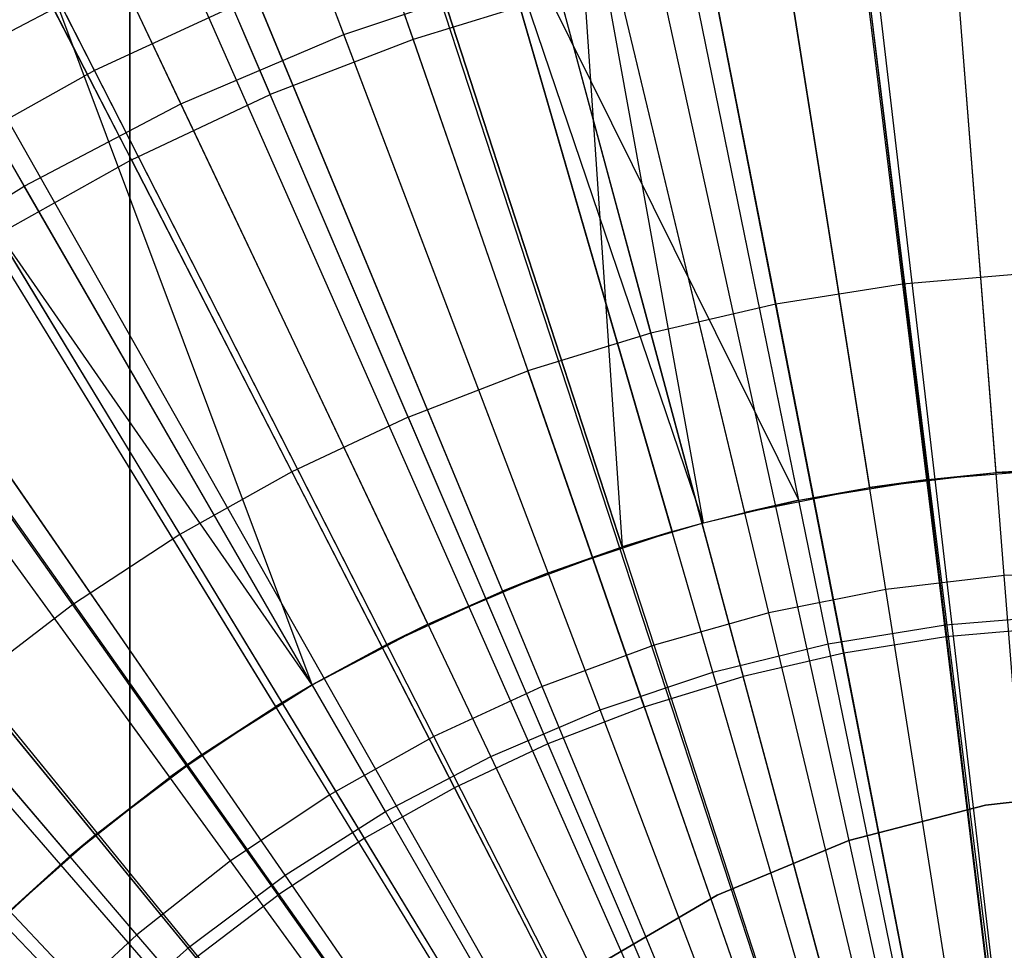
# Model space of a CAD drawing. Extents: x 0.02 to 4.75, y -2.35 to 2.37.
# Tile 84 of 131: x 2.12 to 2.36, y 0.29 to 0.51. Entities that reach past the tile are written whole.
import ezdxf

# ---------------------------------------------------------------- set-up
doc = ezdxf.new("R2010")
doc.units = 0
doc.header["$MEASUREMENT"] = 0
doc.layers.get('0').update_dxf_attribs({"color": 13, "linetype": 'CONTINUOUS'})

# ---------------------------------------------------------------- blocks, each defined once
blk = doc.blocks.new('CTLS_SNOW_BALL_ZWIS_PM_STL')
at = {"color": 0}
for p, q in [((2.36508, 0.18736, 5.27739), (2.27833, 0.88872, 5.06085)), ((2.36508, 0.18736, 5.27739), (2.27833, 0.88872, 5.06085)), ((2.36508, 0.18736, 5.27739), (2.28301, 0.88928, 5.06085)), ((2.36508, 0.18736, 5.27739), (2.28301, 0.88928, 5.06085)), ((2.35164, 0.18527, 5.27739), (2.21658, 0.87894, 5.06085)), ((2.35164, 0.18527, 5.27739), (2.21658, 0.87894, 5.06085)), ((2.34747, 0.18441, 5.27739), (2.19592, 0.87466, 5.06085)), ((2.34747, 0.18441, 5.27739), (2.19592, 0.87466, 5.06085)), ((2.15566, 0.86483, 5.06085), (2.33932, 0.18242, 5.27739)), ((2.15566, 0.86483, 5.06085), (2.33932, 0.18242, 5.27739)), ((2.11072, 0.85145, 5.06085), (2.33024, 0.17971, 5.27739)), ((2.11072, 0.85145, 5.06085), (2.33024, 0.17971, 5.27739)), ((2.0959, 0.84646, 5.06085), (2.32724, 0.17871, 5.27739)), ((2.0959, 0.84646, 5.06085), (2.32724, 0.17871, 5.27739)), ((2.03758, 0.82392, 5.06085), (2.31545, 0.17415, 5.27739)), ((2.03758, 0.82392, 5.06085), (2.31545, 0.17415, 5.27739)), ((2.02825, 0.81987, 5.06085), (2.31356, 0.17333, 5.27739)), ((2.02825, 0.81987, 5.06085), (2.31356, 0.17333, 5.27739)), ((1.98099, 0.79732, 5.06085), (2.304, 0.16877, 5.27739)), ((1.98099, 0.79732, 5.06085), (2.304, 0.16877, 5.27739)), ((1.94933, 0.78023, 5.06085), (2.2976, 0.16531, 5.27739)), ((1.94933, 0.78023, 5.06085), (2.2976, 0.16531, 5.27739)), ((1.92643, 0.7668, 5.06085), (2.29297, 0.1626, 5.27739)), ((1.92643, 0.7668, 5.06085), (2.29297, 0.1626, 5.27739)), ((1.87476, 0.73294, 5.06085), (2.28252, 0.15575, 5.27739)), ((1.87476, 0.73294, 5.06085), (2.28252, 0.15575, 5.27739)), ((1.82442, 0.69461, 5.06085), (2.27234, 0.148, 5.27739)), ((1.82442, 0.69461, 5.06085), (2.27234, 0.148, 5.27739)), ((1.80526, 0.67845, 5.06085), (2.26847, 0.14473, 5.27739)), ((1.80526, 0.67845, 5.06085), (2.26847, 0.14473, 5.27739)), ((2.19685, 0.50786, 0.61962), (2.1361, 0.66806, 0.67632)), ((2.19685, 0.50786, 0.61962), (2.1361, 0.66806, 0.67632)), ((2.13637, 0.49913, 0.55679), (2.05558, 0.65769, 0.6068)), ((2.13637, 0.49913, 0.55679), (2.05558, 0.65769, 0.6068)), ((1.77749, 0.6533, 5.06085), (2.26285, 0.13964, 5.27739)), ((1.77749, 0.6533, 5.06085), (2.26285, 0.13964, 5.27739)), ((2.15736, 0.49103, 0.61962), (2.08391, 0.64583, 0.67632)), ((2.15736, 0.49103, 0.61962), (2.08391, 0.64583, 0.67632)), ((2.11935, 0.47108, 0.61962), (2.03368, 0.61946, 0.67632)), ((2.11935, 0.47108, 0.61962), (2.03368, 0.61946, 0.67632)), ((2.14498, -2.07372, 49.64923), (2.14498, 0.58802, 49.64923)), ((2.14498, 0.58802, 48.6256), (2.14498, -2.07372, 48.6256)), ((2.14498, 0.58802, 48.6256), (2.14498, -2.07372, 48.6256)), ((2.14498, -2.07372, 49.64923), (2.14498, 0.58802, 49.64923)), ((2.18612, 0.58606, 5.17212), (2.21363, 0.50664, 5.19891)), ((2.18612, 0.58606, 5.17212), (2.21363, 0.50664, 5.19891)), ((2.35502, 0.40158, 5.18339), (2.34082, 0.58195, 5.14551)), ((2.35502, 0.40158, 5.18339), (2.34082, 0.58195, 5.14551)), ((2.32435, 0.39795, 5.18339), (2.29604, 0.57665, 5.14551)), ((2.32435, 0.39795, 5.18339), (2.29604, 0.57665, 5.14551)), ((2.33847, 0.39993, 5.11908), (2.31743, 0.57318, 5.07313)), ((2.33847, 0.39993, 5.11908), (2.31743, 0.57318, 5.07313)), ((2.14594, 0.57053, 5.17212), (2.17899, 0.49325, 5.19891)), ((2.14594, 0.57053, 5.17212), (2.17899, 0.49325, 5.19891)), ((2.29405, 0.39193, 5.18339), (2.25182, 0.56785, 5.14551)), ((2.29405, 0.39193, 5.18339), (2.25182, 0.56785, 5.14551)), ((2.28407, 0.38939, 5.18339), (2.25182, 0.56785, 5.14551)), ((2.28407, 0.38939, 5.18339), (2.25182, 0.56785, 5.14551)), ((2.25182, 0.56785, 5.14551), (2.26433, 0.38354, 5.18339)), ((2.25182, 0.56785, 5.14551), (2.26433, 0.38354, 5.18339)), ((2.3072, 0.39485, 5.11908), (2.27229, 0.56584, 5.07313)), ((2.3072, 0.39485, 5.11908), (2.27229, 0.56584, 5.07313)), ((2.35698, 0.37658, 0.52085), (2.34276, 0.55734, 0.55679)), ((2.35698, 0.37658, 0.52085), (2.34276, 0.55734, 0.55679)), ((2.20842, 0.55561, 5.14551), (2.26433, 0.38354, 5.18339)), ((2.20842, 0.55561, 5.14551), (2.26433, 0.38354, 5.18339)), ((2.3072, 0.39485, 5.11908), (2.22789, 0.5549, 5.07313)), ((2.28407, 0.38939, 5.11908), (2.22789, 0.5549, 5.07313)), ((2.22789, 0.5549, 5.07313), (2.27644, 0.38727, 5.11908)), ((2.3072, 0.39485, 5.11908), (2.22789, 0.5549, 5.07313)), ((2.28407, 0.38939, 5.11908), (2.22789, 0.5549, 5.07313)), ((2.22789, 0.5549, 5.07313), (2.27644, 0.38727, 5.11908)), ((2.14537, 0.47745, 5.19891), (2.10696, 0.55221, 5.17212)), ((2.14537, 0.47745, 5.19891), (2.10696, 0.55221, 5.17212)), ((2.32827, 0.37318, 0.52085), (2.2999, 0.55227, 0.55679)), ((2.32827, 0.37318, 0.52085), (2.2999, 0.55227, 0.55679)), ((2.29991, 0.36754, 0.52085), (2.25758, 0.54385, 0.55679)), ((2.29991, 0.36754, 0.52085), (2.25758, 0.54385, 0.55679)), ((2.16611, 0.54, 5.14551), (2.23535, 0.37285, 5.18339)), ((2.16611, 0.54, 5.14551), (2.23535, 0.37285, 5.18339)), ((2.24639, 0.37723, 5.11908), (2.18451, 0.54041, 5.07313)), ((2.24639, 0.37723, 5.11908), (2.18451, 0.54041, 5.07313)), ((2.34275, 0.36467, 0.5764), (2.32163, 0.53861, 0.61962)), ((2.34275, 0.36467, 0.5764), (2.32163, 0.53861, 0.61962)), ((2.27208, 0.35969, 0.52085), (2.21605, 0.53214, 0.55679)), ((2.27208, 0.35969, 0.52085), (2.21605, 0.53214, 0.55679)), ((2.3143, 0.36005, 0.5764), (2.27925, 0.53173, 0.61962)), ((2.3143, 0.36005, 0.5764), (2.27925, 0.53173, 0.61962)), ((2.32199, 0.53174, 5.19891), (2.33233, 0.44727, 5.22283)), ((2.32199, 0.53174, 5.19891), (2.33233, 0.44727, 5.22283)), ((2.28531, 0.52593, 5.19891), (2.30158, 0.4424, 5.22283)), ((2.28531, 0.52593, 5.19891), (2.30158, 0.4424, 5.22283)), ((2.10194, 0.50124, 5.07313), (2.14244, 0.52249, 5.07313)), ((2.10194, 0.50124, 5.07313), (2.14244, 0.52249, 5.07313)), ((2.1892, 0.3501, 5.18339), (2.12516, 0.52112, 5.14551)), ((2.12516, 0.52112, 5.14551), (2.2073, 0.35992, 5.18339)), ((2.12516, 0.52112, 5.14551), (2.2073, 0.35992, 5.18339)), ((2.1892, 0.3501, 5.18339), (2.12516, 0.52112, 5.14551)), ((2.21725, 0.36482, 5.11908), (2.14244, 0.52249, 5.07313)), ((2.21725, 0.36482, 5.11908), (2.14244, 0.52249, 5.07313)), ((2.19685, 0.50786, 0.61962), (2.23757, 0.52145, 0.61962)), ((2.19685, 0.50786, 0.61962), (2.23757, 0.52145, 0.61962)), ((2.28632, 0.35316, 0.5764), (2.23757, 0.52145, 0.61962)), ((2.28632, 0.35316, 0.5764), (2.23757, 0.52145, 0.61962)), ((2.17556, 0.5172, 0.55679), (2.13637, 0.49913, 0.55679)), ((2.17556, 0.5172, 0.55679), (2.13637, 0.49913, 0.55679)), ((2.24495, 0.34968, 0.52085), (2.17556, 0.5172, 0.55679)), ((2.24495, 0.34968, 0.52085), (2.17556, 0.5172, 0.55679)), ((2.24913, 0.51755, 5.19891), (2.21363, 0.50664, 5.19891)), ((2.24913, 0.51755, 5.19891), (2.21363, 0.50664, 5.19891)), ((2.24913, 0.51755, 5.19891), (2.27125, 0.43538, 5.22283)), ((2.24913, 0.51755, 5.19891), (2.27125, 0.43538, 5.22283)), ((2.15736, 0.49103, 0.61962), (2.19685, 0.50786, 0.61962)), ((2.15736, 0.49103, 0.61962), (2.19685, 0.50786, 0.61962)), ((2.21363, 0.50664, 5.19891), (2.17899, 0.49325, 5.19891)), ((2.21363, 0.50664, 5.19891), (2.17899, 0.49325, 5.19891)), ((2.25899, 0.34403, 0.5764), (2.19685, 0.50786, 0.61962)), ((2.25899, 0.34403, 0.5764), (2.19685, 0.50786, 0.61962)), ((2.21363, 0.50664, 5.19891), (2.24149, 0.42623, 5.22283)), ((2.21363, 0.50664, 5.19891), (2.24149, 0.42623, 5.22283)), ((2.18035, 0.34483, 5.18339), (2.08582, 0.49909, 5.14551)), ((2.1892, 0.3501, 5.18339), (2.08582, 0.49909, 5.14551)), ((2.18035, 0.34483, 5.18339), (2.08582, 0.49909, 5.14551)), ((2.1892, 0.3501, 5.18339), (2.08582, 0.49909, 5.14551)), ((2.13637, 0.49913, 0.55679), (2.09872, 0.47805, 0.55679)), ((2.13637, 0.49913, 0.55679), (2.09872, 0.47805, 0.55679)), ((2.1892, 0.3501, 5.11908), (2.10194, 0.50124, 5.07313)), ((2.1892, 0.3501, 5.11908), (2.10194, 0.50124, 5.07313)), ((2.21869, 0.33758, 0.52085), (2.13637, 0.49913, 0.55679)), ((2.21869, 0.33758, 0.52085), (2.13637, 0.49913, 0.55679)), ((2.14537, 0.47745, 5.19891), (2.17899, 0.49325, 5.19891)), ((2.14537, 0.47745, 5.19891), (2.17899, 0.49325, 5.19891)), ((2.21245, 0.41501, 5.22283), (2.17899, 0.49325, 5.19891)), ((2.21245, 0.41501, 5.22283), (2.17899, 0.49325, 5.19891)), ((2.11935, 0.47108, 0.61962), (2.15736, 0.49103, 0.61962)), ((2.11935, 0.47108, 0.61962), (2.15736, 0.49103, 0.61962)), ((2.23248, 0.33273, 0.5764), (2.15736, 0.49103, 0.61962)), ((2.23248, 0.33273, 0.5764), (2.15736, 0.49103, 0.61962)), ((2.19346, 0.32345, 0.52085), (2.09872, 0.47805, 0.55679)), ((2.19346, 0.32345, 0.52085), (2.09872, 0.47805, 0.55679)), ((2.14537, 0.47745, 5.19891), (2.11296, 0.45932, 5.19891)), ((2.14537, 0.47745, 5.19891), (2.11296, 0.45932, 5.19891)), ((2.14537, 0.47745, 5.19891), (2.18427, 0.40176, 5.22283)), ((2.14537, 0.47745, 5.19891), (2.18427, 0.40176, 5.22283)), ((2.16243, 0.33317, 5.11908), (2.06329, 0.47679, 5.07313)), ((2.16243, 0.33317, 5.11908), (2.06329, 0.47679, 5.07313)), ((2.15467, 0.32767, 5.18339), (2.04833, 0.47404, 5.14551)), ((2.15467, 0.32767, 5.18339), (2.04833, 0.47404, 5.14551)), ((2.08307, 0.44814, 0.61962), (2.11935, 0.47108, 0.61962)), ((2.08307, 0.44814, 0.61962), (2.11935, 0.47108, 0.61962)), ((2.20696, 0.31934, 0.5764), (2.11935, 0.47108, 0.61962)), ((2.20696, 0.31934, 0.5764), (2.11935, 0.47108, 0.61962)), ((2.11296, 0.45932, 5.19891), (2.1571, 0.38657, 5.22283)), ((2.11296, 0.45932, 5.19891), (2.1571, 0.38657, 5.22283)), ((2.16941, 0.30738, 0.52085), (2.06284, 0.45407, 0.55679)), ((2.16941, 0.30738, 0.52085), (2.06284, 0.45407, 0.55679)), ((2.1371, 0.31414, 5.11908), (2.02673, 0.44932, 5.07313)), ((2.1371, 0.31414, 5.11908), (2.02673, 0.44932, 5.07313)), ((2.36334, 0.44996, 5.22283), (2.33233, 0.44727, 5.22283)), ((2.36334, 0.44996, 5.22283), (2.33233, 0.44727, 5.22283)), ((2.1826, 0.30394, 0.5764), (2.08307, 0.44814, 0.61962)), ((2.1826, 0.30394, 0.5764), (2.08307, 0.44814, 0.61962)), ((2.33233, 0.44727, 5.22283), (2.30158, 0.4424, 5.22283)), ((2.33233, 0.44727, 5.22283), (2.30158, 0.4424, 5.22283)), ((2.33233, 0.44727, 5.22283), (2.34279, 0.3617, 5.2439)), ((2.33233, 0.44727, 5.22283), (2.34279, 0.3617, 5.2439)), ((2.13042, 0.30855, 5.18339), (2.01292, 0.44612, 5.14551)), ((2.13042, 0.30855, 5.18339), (2.01292, 0.44612, 5.14551)), ((2.30158, 0.4424, 5.22283), (2.27125, 0.43538, 5.22283)), ((2.30158, 0.4424, 5.22283), (2.27125, 0.43538, 5.22283)), ((2.30158, 0.4424, 5.22283), (2.31805, 0.35779, 5.2439)), ((2.30158, 0.4424, 5.22283), (2.31805, 0.35779, 5.2439)), ((2.0819, 0.43895, 5.19891), (2.13107, 0.36949, 5.22283)), ((2.0819, 0.43895, 5.19891), (2.13107, 0.36949, 5.22283)), ((2.27125, 0.43538, 5.22283), (2.24149, 0.42623, 5.22283)), ((2.27125, 0.43538, 5.22283), (2.24149, 0.42623, 5.22283)), ((2.27125, 0.43538, 5.22283), (2.29365, 0.35213, 5.2439)), ((2.27125, 0.43538, 5.22283), (2.29365, 0.35213, 5.2439)), ((2.1467, 0.28948, 0.52085), (2.02895, 0.42736, 0.55679)), ((2.1467, 0.28948, 0.52085), (2.02895, 0.42736, 0.55679)), ((2.21245, 0.41501, 5.22283), (2.24149, 0.42623, 5.22283)), ((2.21245, 0.41501, 5.22283), (2.24149, 0.42623, 5.22283)), ((2.26971, 0.34478, 5.2439), (2.24149, 0.42623, 5.22283)), ((2.26971, 0.34478, 5.2439), (2.24149, 0.42623, 5.22283)), ((2.15956, 0.28663, 0.5764), (2.04875, 0.42235, 0.61962)), ((2.15956, 0.28663, 0.5764), (2.04875, 0.42235, 0.61962)), ((2.21245, 0.41501, 5.22283), (2.18427, 0.40176, 5.22283)), ((2.21245, 0.41501, 5.22283), (2.18427, 0.40176, 5.22283)), ((2.21245, 0.41501, 5.22283), (2.24634, 0.33575, 5.2439)), ((2.21245, 0.41501, 5.22283), (2.24634, 0.33575, 5.2439)), ((2.18427, 0.40176, 5.22283), (2.1571, 0.38657, 5.22283)), ((2.18427, 0.40176, 5.22283), (2.1571, 0.38657, 5.22283)), ((2.18427, 0.40176, 5.22283), (2.22367, 0.32509, 5.2439)), ((2.18427, 0.40176, 5.22283), (2.22367, 0.32509, 5.2439)), ((2.32435, 0.39795, 5.18339), (2.35502, 0.40158, 5.18339)), ((2.32435, 0.39795, 5.18339), (2.35502, 0.40158, 5.18339)), ((2.33847, 0.39993, 5.11908), (2.37004, 0.40248, 5.11908)), ((2.33847, 0.39993, 5.11908), (2.37004, 0.40248, 5.11908)), ((2.33847, 0.39993, 5.11908), (2.35502, 0.40158, 5.18339)), ((2.33847, 0.39993, 5.11908), (2.35502, 0.40158, 5.18339)), ((2.35502, 0.40158, 5.18339), (2.38588, 0.4028, 5.18339)), ((2.35502, 0.40158, 5.18339), (2.38588, 0.4028, 5.18339)), ((2.37004, 0.40248, 5.11908), (2.35502, 0.40158, 5.18339)), ((2.37004, 0.40248, 5.11908), (2.35502, 0.40158, 5.18339)), ((2.3072, 0.39485, 5.11908), (2.33847, 0.39993, 5.11908)), ((2.3072, 0.39485, 5.11908), (2.33847, 0.39993, 5.11908)), ((2.33847, 0.39993, 5.11908), (2.32435, 0.39795, 5.18339)), ((2.33847, 0.39993, 5.11908), (2.32435, 0.39795, 5.18339)), ((2.29405, 0.39193, 5.18339), (2.32435, 0.39795, 5.18339)), ((2.29405, 0.39193, 5.18339), (2.32435, 0.39795, 5.18339)), ((2.3072, 0.39485, 5.11908), (2.32435, 0.39795, 5.18339)), ((2.3072, 0.39485, 5.11908), (2.32435, 0.39795, 5.18339)), ((2.13799, 0.26752, 0.5764), (2.01662, 0.39389, 0.61962)), ((2.13799, 0.26752, 0.5764), (2.01662, 0.39389, 0.61962)), ((2.28407, 0.38939, 5.11908), (2.3072, 0.39485, 5.11908)), ((2.28407, 0.38939, 5.11908), (2.3072, 0.39485, 5.11908)), ((2.3072, 0.39485, 5.11908), (2.29405, 0.39193, 5.18339)), ((2.3072, 0.39485, 5.11908), (2.29405, 0.39193, 5.18339)), ((2.28407, 0.38939, 5.18339), (2.29405, 0.39193, 5.18339)), ((2.28407, 0.38939, 5.11908), (2.29405, 0.39193, 5.18339)), ((2.28407, 0.38939, 5.11908), (2.29405, 0.39193, 5.18339)), ((2.28407, 0.38939, 5.18339), (2.29405, 0.39193, 5.18339)), ((2.26433, 0.38354, 5.18339), (2.28407, 0.38939, 5.18339)), ((2.26433, 0.38354, 5.18339), (2.28407, 0.38939, 5.18339)), ((2.27644, 0.38727, 5.11908), (2.28407, 0.38939, 5.11908)), ((2.27644, 0.38727, 5.11908), (2.28407, 0.38939, 5.18339)), ((2.27644, 0.38727, 5.11908), (2.28407, 0.38939, 5.18339)), ((2.27644, 0.38727, 5.11908), (2.28407, 0.38939, 5.11908)), ((2.28407, 0.38939, 5.11908), (2.28407, 0.38939, 5.18339)), ((2.28407, 0.38939, 5.11908), (2.28407, 0.38939, 5.18339)), ((2.24639, 0.37723, 5.11908), (2.27644, 0.38727, 5.11908)), ((2.24639, 0.37723, 5.11908), (2.27644, 0.38727, 5.11908)), ((2.27644, 0.38727, 5.11908), (2.26433, 0.38354, 5.18339)), ((2.27644, 0.38727, 5.11908), (2.26433, 0.38354, 5.18339)), ((2.1571, 0.38657, 5.22283), (2.13107, 0.36949, 5.22283)), ((2.1571, 0.38657, 5.22283), (2.13107, 0.36949, 5.22283)), ((2.1571, 0.38657, 5.22283), (2.20181, 0.31286, 5.2439)), ((2.1571, 0.38657, 5.22283), (2.20181, 0.31286, 5.2439)), ((2.23535, 0.37285, 5.18339), (2.26433, 0.38354, 5.18339)), ((2.23535, 0.37285, 5.18339), (2.26433, 0.38354, 5.18339)), ((2.24639, 0.37723, 5.11908), (2.26433, 0.38354, 5.18339)), ((2.24639, 0.37723, 5.11908), (2.26433, 0.38354, 5.18339)), ((2.21725, 0.36482, 5.11908), (2.24639, 0.37723, 5.11908)), ((2.21725, 0.36482, 5.11908), (2.24639, 0.37723, 5.11908)), ((2.24639, 0.37723, 5.11908), (2.23535, 0.37285, 5.18339)), ((2.24639, 0.37723, 5.11908), (2.23535, 0.37285, 5.18339)), ((2.38588, 0.37772, 0.52085), (2.35698, 0.37658, 0.52085)), ((2.38588, 0.37772, 0.52085), (2.35698, 0.37658, 0.52085)), ((2.35698, 0.37658, 0.52085), (2.32827, 0.37318, 0.52085)), ((2.35698, 0.37658, 0.52085), (2.32827, 0.37318, 0.52085)), ((2.37139, 0.19358, 0.4992), (2.35698, 0.37658, 0.52085)), ((2.37139, 0.19358, 0.4992), (2.35698, 0.37658, 0.52085)), ((2.2073, 0.35992, 5.18339), (2.23535, 0.37285, 5.18339)), ((2.2073, 0.35992, 5.18339), (2.23535, 0.37285, 5.18339)), ((2.21725, 0.36482, 5.11908), (2.23535, 0.37285, 5.18339)), ((2.21725, 0.36482, 5.11908), (2.23535, 0.37285, 5.18339)), ((2.32827, 0.37318, 0.52085), (2.29991, 0.36754, 0.52085)), ((2.32827, 0.37318, 0.52085), (2.29991, 0.36754, 0.52085)), ((2.35699, 0.19187, 0.4992), (2.32827, 0.37318, 0.52085)), ((2.35699, 0.19187, 0.4992), (2.32827, 0.37318, 0.52085)), ((2.13107, 0.36949, 5.22283), (2.1063, 0.35062, 5.22283)), ((2.13107, 0.36949, 5.22283), (2.1063, 0.35062, 5.22283)), ((2.13107, 0.36949, 5.22283), (2.18087, 0.29912, 5.2439)), ((2.13107, 0.36949, 5.22283), (2.18087, 0.29912, 5.2439)), ((2.29991, 0.36754, 0.52085), (2.27208, 0.35969, 0.52085)), ((2.29991, 0.36754, 0.52085), (2.27208, 0.35969, 0.52085)), ((2.34276, 0.18904, 0.4992), (2.29991, 0.36754, 0.52085)), ((2.34276, 0.18904, 0.4992), (2.29991, 0.36754, 0.52085)), ((2.34275, 0.36467, 0.5764), (2.37147, 0.36699, 0.5764)), ((2.34275, 0.36467, 0.5764), (2.37147, 0.36699, 0.5764)), ((2.1892, 0.3501, 5.11908), (2.21725, 0.36482, 5.11908)), ((2.1892, 0.3501, 5.11908), (2.21725, 0.36482, 5.11908)), ((2.21725, 0.36482, 5.11908), (2.2073, 0.35992, 5.18339)), ((2.21725, 0.36482, 5.11908), (2.2073, 0.35992, 5.18339)), ((2.3143, 0.36005, 0.5764), (2.34275, 0.36467, 0.5764)), ((2.3143, 0.36005, 0.5764), (2.34275, 0.36467, 0.5764)), ((2.36421, 0.18793, 0.54691), (2.34275, 0.36467, 0.5764)), ((2.36421, 0.18793, 0.54691), (2.34275, 0.36467, 0.5764)), ((2.36775, 0.36387, 5.2439), (2.34279, 0.3617, 5.2439)), ((2.36775, 0.36387, 5.2439), (2.34279, 0.3617, 5.2439)), ((2.34279, 0.3617, 5.2439), (2.31805, 0.35779, 5.2439)), ((2.34279, 0.3617, 5.2439), (2.31805, 0.35779, 5.2439)), ((2.34279, 0.3617, 5.2439), (2.3534, 0.27498, 5.2621)), ((2.34279, 0.3617, 5.2439), (2.3534, 0.27498, 5.2621)), ((2.1892, 0.3501, 5.18339), (2.2073, 0.35992, 5.18339)), ((2.2073, 0.35992, 5.18339), (2.1892, 0.3501, 5.11908)), ((2.1892, 0.3501, 5.18339), (2.2073, 0.35992, 5.18339)), ((2.2073, 0.35992, 5.18339), (2.1892, 0.3501, 5.11908)), ((2.27208, 0.35969, 0.52085), (2.24495, 0.34968, 0.52085)), ((2.27208, 0.35969, 0.52085), (2.24495, 0.34968, 0.52085)), ((2.3288, 0.18511, 0.4992), (2.27208, 0.35969, 0.52085)), ((2.3288, 0.18511, 0.4992), (2.27208, 0.35969, 0.52085)), ((2.28632, 0.35316, 0.5764), (2.3143, 0.36005, 0.5764)), ((2.28632, 0.35316, 0.5764), (2.3143, 0.36005, 0.5764)), ((2.34992, 0.18561, 0.54691), (2.3143, 0.36005, 0.5764)), ((2.34992, 0.18561, 0.54691), (2.3143, 0.36005, 0.5764)), ((2.31805, 0.35779, 5.2439), (2.29365, 0.35213, 5.2439)), ((2.31805, 0.35779, 5.2439), (2.29365, 0.35213, 5.2439)), ((2.31805, 0.35779, 5.2439), (2.33475, 0.27203, 5.2621)), ((2.31805, 0.35779, 5.2439), (2.33475, 0.27203, 5.2621)), ((2.25899, 0.34403, 0.5764), (2.28632, 0.35316, 0.5764)), ((2.25899, 0.34403, 0.5764), (2.28632, 0.35316, 0.5764)), ((2.26971, 0.34478, 5.2439), (2.29365, 0.35213, 5.2439)), ((2.26971, 0.34478, 5.2439), (2.29365, 0.35213, 5.2439)), ((2.33586, 0.18214, 0.54691), (2.28632, 0.35316, 0.5764)), ((2.33586, 0.18214, 0.54691), (2.28632, 0.35316, 0.5764)), ((2.31636, 0.26777, 5.2621), (2.29365, 0.35213, 5.2439)), ((2.31636, 0.26777, 5.2621), (2.29365, 0.35213, 5.2439)), ((2.16094, 0.28394, 5.2439), (2.1063, 0.35062, 5.22283)), ((2.16094, 0.28394, 5.2439), (2.1063, 0.35062, 5.22283)), ((2.16243, 0.33317, 5.11908), (2.1892, 0.3501, 5.11908)), ((2.16243, 0.33317, 5.11908), (2.1892, 0.3501, 5.11908)), ((2.18035, 0.34483, 5.18339), (2.1892, 0.3501, 5.18339)), ((2.1892, 0.3501, 5.11908), (2.18035, 0.34483, 5.18339)), ((2.1892, 0.3501, 5.11908), (2.18035, 0.34483, 5.18339)), ((2.18035, 0.34483, 5.18339), (2.1892, 0.3501, 5.18339)), ((2.1892, 0.3501, 5.11908), (2.1892, 0.3501, 5.18339)), ((2.1892, 0.3501, 5.11908), (2.1892, 0.3501, 5.18339)), ((2.24495, 0.34968, 0.52085), (2.21869, 0.33758, 0.52085)), ((2.24495, 0.34968, 0.52085), (2.21869, 0.33758, 0.52085)), ((2.3152, 0.18009, 0.4992), (2.24495, 0.34968, 0.52085)), ((2.3152, 0.18009, 0.4992), (2.24495, 0.34968, 0.52085)), ((2.15467, 0.32767, 5.18339), (2.18035, 0.34483, 5.18339)), ((2.15467, 0.32767, 5.18339), (2.18035, 0.34483, 5.18339)), ((2.16243, 0.33317, 5.11908), (2.18035, 0.34483, 5.18339)), ((2.16243, 0.33317, 5.11908), (2.18035, 0.34483, 5.18339)), ((2.23248, 0.33273, 0.5764), (2.25899, 0.34403, 0.5764)), ((2.23248, 0.33273, 0.5764), (2.25899, 0.34403, 0.5764)), ((2.26971, 0.34478, 5.2439), (2.24634, 0.33575, 5.2439)), ((2.26971, 0.34478, 5.2439), (2.24634, 0.33575, 5.2439)), ((2.32212, 0.17756, 0.54691), (2.25899, 0.34403, 0.5764)), ((2.32212, 0.17756, 0.54691), (2.25899, 0.34403, 0.5764)), ((2.26971, 0.34478, 5.2439), (2.29831, 0.26222, 5.2621)), ((2.26971, 0.34478, 5.2439), (2.29831, 0.26222, 5.2621)), ((2.21869, 0.33758, 0.52085), (2.19346, 0.32345, 0.52085)), ((2.21869, 0.33758, 0.52085), (2.19346, 0.32345, 0.52085)), ((2.30203, 0.17401, 0.4992), (2.21869, 0.33758, 0.52085)), ((2.30203, 0.17401, 0.4992), (2.21869, 0.33758, 0.52085)), ((2.24634, 0.33575, 5.2439), (2.22367, 0.32509, 5.2439)), ((2.24634, 0.33575, 5.2439), (2.22367, 0.32509, 5.2439)), ((2.24634, 0.33575, 5.2439), (2.28069, 0.25541, 5.2621)), ((2.24634, 0.33575, 5.2439), (2.28069, 0.25541, 5.2621)), ((2.1371, 0.31414, 5.11908), (2.16243, 0.33317, 5.11908)), ((2.1371, 0.31414, 5.11908), (2.16243, 0.33317, 5.11908)), ((2.16243, 0.33317, 5.11908), (2.15467, 0.32767, 5.18339)), ((2.16243, 0.33317, 5.11908), (2.15467, 0.32767, 5.18339)), ((2.20696, 0.31934, 0.5764), (2.23248, 0.33273, 0.5764)), ((2.20696, 0.31934, 0.5764), (2.23248, 0.33273, 0.5764)), ((2.3088, 0.17188, 0.54691), (2.23248, 0.33273, 0.5764)), ((2.3088, 0.17188, 0.54691), (2.23248, 0.33273, 0.5764)), ((2.08293, 0.33005, 5.22283), (2.14214, 0.26739, 5.2439)), ((2.08293, 0.33005, 5.22283), (2.14214, 0.26739, 5.2439)), ((2.13042, 0.30855, 5.18339), (2.15467, 0.32767, 5.18339)), ((2.13042, 0.30855, 5.18339), (2.15467, 0.32767, 5.18339)), ((2.1371, 0.31414, 5.11908), (2.15467, 0.32767, 5.18339)), ((2.1371, 0.31414, 5.11908), (2.15467, 0.32767, 5.18339)), ((2.22367, 0.32509, 5.2439), (2.20181, 0.31286, 5.2439)), ((2.22367, 0.32509, 5.2439), (2.20181, 0.31286, 5.2439)), ((2.22367, 0.32509, 5.2439), (2.26361, 0.24738, 5.2621)), ((2.22367, 0.32509, 5.2439), (2.26361, 0.24738, 5.2621)), ((2.35243, 0.32093, 1.79349), (2.3862, 0.32468, 1.79349)), ((2.3862, 0.32468, 2.87617), (2.35243, 0.32093, 2.87617)), ((2.3862, 0.32468, 2.87617), (2.35243, 0.32093, 2.87617)), ((2.35243, 0.32093, 1.79349), (2.3862, 0.32468, 1.79349)), ((2.19346, 0.32345, 0.52085), (2.16941, 0.30738, 0.52085)), ((2.19346, 0.32345, 0.52085), (2.16941, 0.30738, 0.52085)), ((2.28937, 0.16693, 0.4992), (2.19346, 0.32345, 0.52085)), ((2.28937, 0.16693, 0.4992), (2.19346, 0.32345, 0.52085)), ((2.31931, 0.31235, 1.79349), (2.35243, 0.32093, 1.79349)), ((2.35243, 0.32093, 2.87617), (2.31931, 0.31235, 2.87617)), ((2.35243, 0.32093, 2.87617), (2.31931, 0.31235, 2.87617)), ((2.31931, 0.31235, 1.79349), (2.35243, 0.32093, 1.79349)), ((2.35243, 0.32093, 2.87617), (2.35243, 0.32093, 1.79349)), ((2.35243, 0.32093, 2.87617), (2.35243, 0.32093, 1.79349)), ((2.1826, 0.30394, 0.5764), (2.20696, 0.31934, 0.5764)), ((2.1826, 0.30394, 0.5764), (2.20696, 0.31934, 0.5764)), ((2.29598, 0.16515, 0.54691), (2.20696, 0.31934, 0.5764)), ((2.29598, 0.16515, 0.54691), (2.20696, 0.31934, 0.5764)), ((2.11339, 0.29313, 5.11908), (2.1371, 0.31414, 5.11908)), ((2.11339, 0.29313, 5.11908), (2.1371, 0.31414, 5.11908)), ((2.1371, 0.31414, 5.11908), (2.13042, 0.30855, 5.18339)), ((2.1371, 0.31414, 5.11908), (2.13042, 0.30855, 5.18339)), ((2.20181, 0.31286, 5.2439), (2.18087, 0.29912, 5.2439)), ((2.20181, 0.31286, 5.2439), (2.18087, 0.29912, 5.2439)), ((2.20181, 0.31286, 5.2439), (2.24713, 0.23816, 5.2621)), ((2.20181, 0.31286, 5.2439), (2.24713, 0.23816, 5.2621)), ((2.28734, 0.29907, 1.79349), (2.31931, 0.31235, 1.79349)), ((2.31931, 0.31235, 2.87617), (2.28734, 0.29907, 2.87617)), ((2.31931, 0.31235, 2.87617), (2.28734, 0.29907, 2.87617)), ((2.28734, 0.29907, 1.79349), (2.31931, 0.31235, 1.79349)), ((2.31931, 0.31235, 2.87617), (2.31931, 0.31235, 1.79349)), ((2.31931, 0.31235, 2.87617), (2.31931, 0.31235, 1.79349)), ((2.10774, 0.28759, 5.18339), (2.13042, 0.30855, 5.18339)), ((2.10774, 0.28759, 5.18339), (2.13042, 0.30855, 5.18339)), ((2.11339, 0.29313, 5.11908), (2.13042, 0.30855, 5.18339)), ((2.11339, 0.29313, 5.11908), (2.13042, 0.30855, 5.18339)), ((2.16941, 0.30738, 0.52085), (2.1467, 0.28948, 0.52085)), ((2.16941, 0.30738, 0.52085), (2.1467, 0.28948, 0.52085)), ((2.27731, 0.15887, 0.4992), (2.16941, 0.30738, 0.52085)), ((2.27731, 0.15887, 0.4992), (2.16941, 0.30738, 0.52085)), ((2.15956, 0.28663, 0.5764), (2.1826, 0.30394, 0.5764)), ((2.15956, 0.28663, 0.5764), (2.1826, 0.30394, 0.5764)), ((2.28374, 0.15741, 0.54691), (2.1826, 0.30394, 0.5764)), ((2.28374, 0.15741, 0.54691), (2.1826, 0.30394, 0.5764)), ((2.16094, 0.28394, 5.2439), (2.18087, 0.29912, 5.2439)), ((2.16094, 0.28394, 5.2439), (2.18087, 0.29912, 5.2439)), ((2.23134, 0.22781, 5.2621), (2.18087, 0.29912, 5.2439)), ((2.23134, 0.22781, 5.2621), (2.18087, 0.29912, 5.2439)), ((2.25702, 0.28131, 1.79349), (2.28734, 0.29907, 1.79349)), ((2.28734, 0.29907, 2.87617), (2.25702, 0.28131, 2.87617)), ((2.28734, 0.29907, 2.87617), (2.25702, 0.28131, 2.87617)), ((2.25702, 0.28131, 1.79349), (2.28734, 0.29907, 1.79349)), ((2.28734, 0.29907, 2.87617), (2.28734, 0.29907, 1.79349)), ((2.28734, 0.29907, 2.87617), (2.28734, 0.29907, 1.79349)), ((2.1467, 0.28948, 0.52085), (2.12547, 0.26985, 0.52085)), ((2.1467, 0.28948, 0.52085), (2.12547, 0.26985, 0.52085)), ((2.26592, 0.14989, 0.4992), (2.1467, 0.28948, 0.52085)), ((2.26592, 0.14989, 0.4992), (2.1467, 0.28948, 0.52085)), ((2.13799, 0.26752, 0.5764), (2.15956, 0.28663, 0.5764)), ((2.13799, 0.26752, 0.5764), (2.15956, 0.28663, 0.5764)), ((2.27217, 0.14871, 0.54691), (2.15956, 0.28663, 0.5764)), ((2.27217, 0.14871, 0.54691), (2.15956, 0.28663, 0.5764))]:
    blk.add_line(p, q, dxfattribs=at)

msp = doc.modelspace()

# ---------------------------------------------------------------- block references
at = {"color": 0}
msp.add_blockref('CTLS_SNOW_BALL_ZWIS_PM_STL', (0, 0), dxfattribs=at)

doc.saveas('drawing.dxf')
